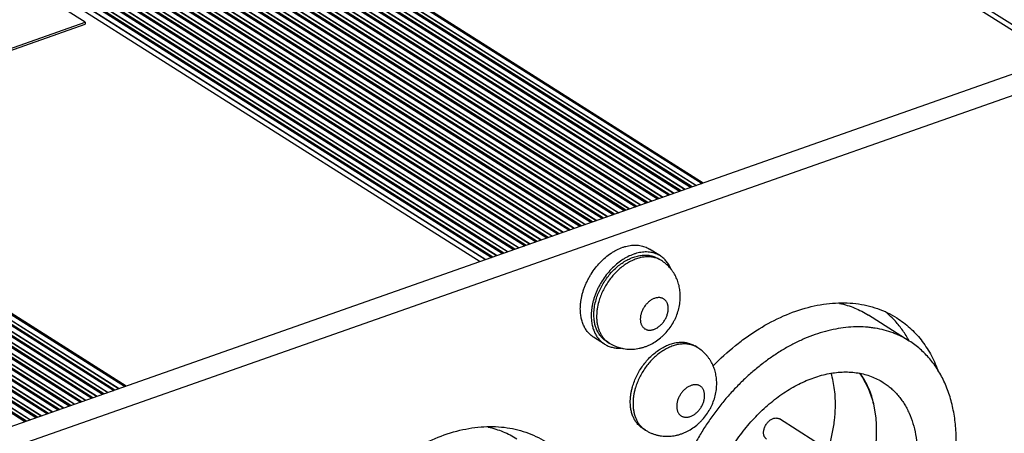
# Model space of a CAD drawing. Header units: inches. Extents: x 0 to 17, y 0 to 11.
# Tile 35 of 40: x 14.319 to 15.425, y 3.463 to 3.928. Entities that reach past the tile are written whole.
import ezdxf

# ---------------------------------------------------------------- set-up
doc = ezdxf.new("R2010")
doc.units = ezdxf.units.IN
doc.header["$LTSCALE"] = 0.935
doc.header["$MEASUREMENT"] = 0
doc.layers.get('0').update_dxf_attribs({"linetype": 'CONTINUOUS'})

msp = doc.modelspace()

# ---------------------------------------------------------------- linework, layer by layer
at = {"color": 7, "linetype": 'Continuous'}
for p, q in [((14.27854, 4.64825), (15.48441, 3.88415)), ((15.49042, 3.88626), (14.28141, 4.65235)), ((13.84788, 4.50349), (15.06072, 3.73497)), ((15.06177, 3.73534), (13.8497, 4.50337)), ((13.85683, 4.50355), (15.06654, 3.73702)), ((15.07254, 3.73913), (13.8597, 4.50765)), ((13.86032, 4.50787), (15.07316, 3.73935)), ((15.07421, 3.73972), (13.86215, 4.50775)), ((15.07827, 3.74115), (13.86926, 4.50724)), ((13.86927, 4.50793), (15.07898, 3.7414)), ((15.08498, 3.74351), (13.87214, 4.51203)), ((13.87277, 4.51225), (15.08561, 3.74373)), ((15.08666, 3.7441), (13.87459, 4.51213)), ((15.03521, 3.72599), (13.82237, 4.49451)), ((13.823, 4.49473), (15.03584, 3.72621)), ((15.03689, 3.72658), (13.82482, 4.49461)), ((15.04094, 3.72801), (13.83193, 4.4941)), ((13.83194, 4.49479), (15.04165, 3.72826)), ((15.04766, 3.73037), (13.83482, 4.49889)), ((13.83544, 4.49911), (15.04828, 3.73059)), ((15.04933, 3.73096), (13.83726, 4.49899)), ((15.05338, 3.73239), (13.84437, 4.49848)), ((13.84439, 4.49917), (15.05409, 3.73264)), ((15.0601, 3.73475), (13.84726, 4.50327)), ((15.06582, 3.73677), (13.85681, 4.50286)), ((14.99789, 3.71285), (13.78505, 4.48136)), ((13.78567, 4.48158), (14.99851, 3.71307)), ((14.99956, 3.71344), (13.78749, 4.48146)), ((13.79462, 4.48165), (15.00432, 3.71512)), ((15.01033, 3.71723), (13.79749, 4.48574)), ((13.79811, 4.48596), (15.01095, 3.71745)), ((15.012, 3.71782), (13.79994, 4.48584)), ((15.01605, 3.71925), (13.80704, 4.48533)), ((13.80706, 4.48603), (15.01677, 3.7195)), ((15.02277, 3.72161), (13.80993, 4.49013)), ((13.81055, 4.49034), (15.02339, 3.72183)), ((15.02444, 3.7222), (13.81238, 4.49022)), ((15.0285, 3.72363), (13.81949, 4.48972)), ((13.8195, 4.49041), (15.02921, 3.72388)), ((14.973, 3.70409), (13.76016, 4.4726)), ((13.76078, 4.47282), (14.97362, 3.70431)), ((14.97467, 3.70468), (13.76261, 4.4727)), ((14.97873, 3.7061), (13.76972, 4.47219)), ((13.76973, 4.47288), (14.97944, 3.70635)), ((14.98544, 3.70847), (13.7726, 4.47698)), ((13.77323, 4.4772), (14.98607, 3.70869)), ((14.98712, 3.70906), (13.77505, 4.47708)), ((14.99117, 3.71048), (13.78216, 4.47657)), ((13.78217, 4.47727), (14.99188, 3.71073)), ((15.00361, 3.71486), (13.7946, 4.48095)), ((14.93567, 3.69094), (13.72284, 4.45946)), ((13.72346, 4.45968), (14.9363, 3.69116)), ((14.93735, 3.69153), (13.72528, 4.45956)), ((14.9414, 3.69296), (13.73239, 4.45905)), ((13.73241, 4.45974), (14.94211, 3.69321)), ((14.94812, 3.69533), (13.73528, 4.46384)), ((13.7359, 4.46406), (14.94874, 3.69554)), ((14.94979, 3.69591), (13.73772, 4.46394)), ((14.95384, 3.69734), (13.74483, 4.46343)), ((13.74485, 4.46412), (14.95456, 3.69759)), ((14.96056, 3.69971), (13.74772, 4.46822)), ((13.74834, 4.46844), (14.96118, 3.69993)), ((14.96223, 3.7003), (13.75017, 4.46832)), ((14.96629, 3.70172), (13.75727, 4.46781)), ((13.75729, 4.4685), (14.967, 3.70197)), ((14.91079, 3.68218), (13.69795, 4.4507)), ((13.69857, 4.45092), (14.91141, 3.6824)), ((14.91246, 3.68277), (13.7004, 4.4508)), ((14.91652, 3.6842), (13.7075, 4.45029)), ((13.70752, 4.45098), (14.91723, 3.68445)), ((14.92323, 3.68656), (13.71039, 4.45508)), ((13.71102, 4.4553), (14.92385, 3.68678)), ((14.92491, 3.68715), (13.71284, 4.45518)), ((14.92896, 3.68858), (13.71995, 4.45467)), ((13.71996, 4.45536), (14.92967, 3.68883)), ((14.87346, 3.66904), (13.66062, 4.43756)), ((13.66125, 4.43778), (14.87409, 3.66926)), ((14.87514, 3.66963), (13.66307, 4.43765)), ((14.87919, 3.67106), (13.67018, 4.43715)), ((13.67019, 4.43784), (14.8799, 3.67131)), ((14.88591, 3.67342), (13.67307, 4.44194)), ((13.67369, 4.44216), (14.88653, 3.67364)), ((14.88758, 3.67401), (13.67551, 4.44204)), ((14.89163, 3.67544), (13.68262, 4.44153)), ((13.68264, 4.44222), (14.89234, 3.67569)), ((14.89835, 3.6778), (13.68551, 4.44632)), ((13.68613, 4.44654), (14.89897, 3.67802)), ((14.90002, 3.67839), (13.68795, 4.44642)), ((14.90407, 3.67982), (13.69506, 4.44591)), ((13.69508, 4.4466), (14.90479, 3.68007)), ((14.84858, 3.66028), (13.63574, 4.42879)), ((13.63636, 4.42901), (14.8492, 3.6605)), ((14.85025, 3.66087), (13.63818, 4.42889)), ((14.8543, 3.6623), (13.64529, 4.42838)), ((13.64531, 4.42908), (14.85502, 3.66255)), ((14.86102, 3.66466), (13.64818, 4.43318)), ((13.6488, 4.43339), (14.86164, 3.66488)), ((14.86269, 3.66525), (13.65063, 4.43327)), ((14.86675, 3.66668), (13.65774, 4.43277)), ((13.65775, 4.43346), (14.86746, 3.66693)), ((13.62998, 4.41991), (14.83586, 3.6558)), ((14.84186, 3.65791), (13.63285, 4.424)), ((13.63287, 4.4247), (14.84257, 3.65817)), ((14.43643, 3.51517), (13.22359, 4.28368)), ((13.22421, 4.2839), (14.43705, 3.51538)), ((14.4381, 3.51575), (13.22603, 4.28378)), ((14.41154, 3.5064), (13.1987, 4.27492)), ((13.19932, 4.27514), (14.41216, 3.50662)), ((14.41321, 3.50699), (13.20115, 4.27502)), ((14.41727, 3.50842), (13.20826, 4.27451)), ((13.20827, 4.2752), (14.41798, 3.50867)), ((14.42398, 3.51078), (13.21114, 4.2793)), ((13.21177, 4.27952), (14.42461, 3.511)), ((14.42566, 3.51137), (13.21359, 4.2794)), ((14.42971, 3.5128), (13.2207, 4.27889)), ((13.22071, 4.27958), (14.43042, 3.51305)), ((14.37421, 3.49326), (13.16137, 4.26178)), ((13.162, 4.262), (14.37484, 3.49348)), ((14.37589, 3.49385), (13.16382, 4.26188)), ((14.37994, 3.49528), (13.17093, 4.26137)), ((13.17094, 4.26206), (14.38065, 3.49553)), ((14.38666, 3.49764), (13.17382, 4.26616)), ((13.17444, 4.26638), (14.38728, 3.49786)), ((14.38833, 3.49823), (13.17626, 4.26626)), ((14.39238, 3.49966), (13.18337, 4.26575)), ((13.18339, 4.26644), (14.39309, 3.49991)), ((14.3991, 3.50202), (13.18626, 4.27054)), ((13.18688, 4.27076), (14.39972, 3.50224)), ((14.40077, 3.50261), (13.18871, 4.27064)), ((14.40482, 3.50404), (13.19581, 4.27013)), ((13.19583, 4.27082), (14.40554, 3.50429)), ((13.12467, 4.24885), (14.33751, 3.48034)), ((13.13362, 4.24892), (14.34332, 3.48239)), ((14.34933, 3.4845), (13.13649, 4.25302)), ((13.13711, 4.25323), (14.34995, 3.48472)), ((14.351, 3.48509), (13.13894, 4.25311)), ((14.35505, 3.48652), (13.14604, 4.25261)), ((13.14606, 4.2533), (14.35577, 3.48677)), ((14.36177, 3.48888), (13.14893, 4.2574)), ((13.14955, 4.25761), (14.36239, 3.4891)), ((14.36344, 3.48947), (13.15138, 4.25749)), ((14.3675, 3.4909), (13.15849, 4.25699)), ((13.1585, 4.25768), (14.36821, 3.49115)), ((14.32444, 3.47574), (13.11161, 4.24425)), ((13.11223, 4.24447), (14.32507, 3.47596)), ((14.32612, 3.47633), (13.11405, 4.24435)), ((14.33017, 3.47775), (13.12116, 4.24384)), ((13.12118, 4.24454), (14.33088, 3.478)), ((14.33689, 3.48012), (13.12405, 4.24863)), ((14.33856, 3.48071), (13.12649, 4.24873)), ((14.34261, 3.48213), (13.1336, 4.24822)), ((14.39232, 3.92491), (13.93283, 4.21606)), ((16.00282, 4.06667), (13.94205, 3.3411)), ((13.96617, 3.32582), (16.02694, 4.05139)), ((14.0466, 3.80101), (14.39227, 3.92271)), ((14.04666, 3.8032), (14.39232, 3.92491)), ((14.39232, 3.92491), (14.39227, 3.92271)), ((15.0386, 3.66207), (15.02635, 3.66984)), ((15.03964, 3.65693), (15.03658, 3.65887)), ((15.03964, 3.65693), (15.03667, 3.65856)), ((14.96584, 3.6111), (14.96632, 3.61289)), ((15.3183, 3.56648), (15.27235, 3.5956)), ((14.97581, 3.56298), (14.96356, 3.57074)), ((14.9809, 3.56423), (14.97784, 3.56617)), ((14.97803, 3.56634), (14.9809, 3.56423)), ((15.08054, 3.55898), (15.07748, 3.56093)), ((15.08054, 3.55898), (15.07757, 3.56061)), ((15.21218, 3.45365), (15.17236, 3.47888)), ((15.0218, 3.46628), (15.01874, 3.46822)), ((15.01893, 3.46839), (15.0218, 3.46628))]:
    msp.add_line(p, q, dxfattribs=at)
for centre, radius, start, end in [((15.02558, 3.63468), 0.02633, 65.08008, 65.47651), ((15.03657, 3.59174), 0.06988, 164.03135, 164.53889), ((15.20678, 3.50536), 0.12714, 28.84298, 29.69238), ((15.06648, 3.53673), 0.02633, 65.08008, 65.47651), ((15.07804, 3.49362), 0.07048, 163.42454, 164.03076)]:
    msp.add_arc(centre, radius, start, end, dxfattribs=at)
for points, knots in [([(14.94861, 3.60397), (14.94864, 3.60521), (14.94878, 3.60773), (14.94922, 3.61152), (14.9499, 3.61535), (14.95081, 3.61921), (14.95194, 3.62307), (14.95329, 3.62692), (14.95485, 3.63074), (14.95662, 3.6345), (14.95858, 3.63819), (14.96144, 3.64298), (14.96544, 3.64868), (14.97084, 3.65495), (14.97673, 3.66051), (14.98199, 3.66452), (14.98635, 3.66726), (14.99066, 3.66962), (14.99508, 3.67153), (14.99955, 3.67292), (15.00284, 3.67368), (15.00609, 3.67417), (15.00928, 3.67438), (15.0124, 3.67431), (15.01544, 3.67397), (15.01836, 3.67335), (15.02117, 3.67246), (15.02385, 3.6713), (15.02554, 3.67035), (15.02635, 3.66984)], [0, 0, 0, 0, 0.0314069, 0.063538, 0.0963227, 0.1297031, 0.1636155, 0.1979816, 0.2327179, 0.2677373, 0.3029489, 0.338259, 0.4087738, 0.4785506, 0.5468742, 0.6131059, 0.6452825, 0.6767524, 0.7373931, 0.7665582, 0.7949405, 0.8225604, 0.8494555, 0.8756824, 0.9013161, 0.9264494, 0.9511913, 0.9756642, 1, 1, 1, 1]), ([(15.0386, 3.66207), (15.03779, 3.66259), (15.0361, 3.66354), (15.03343, 3.6647), (15.03062, 3.66559), (15.02769, 3.66621), (15.02466, 3.66655), (15.02154, 3.66662), (15.01834, 3.66641), (15.01509, 3.66592), (15.01181, 3.66516), (15.00734, 3.66377), (15.00291, 3.66186), (14.9986, 3.65949), (14.99425, 3.65675), (14.98898, 3.65275), (14.98309, 3.64718), (14.9777, 3.64092), (14.9737, 3.63522), (14.97084, 3.63042), (14.96887, 3.62673), (14.9671, 3.62297), (14.96554, 3.61916), (14.96419, 3.61531), (14.96306, 3.61144), (14.96215, 3.60759), (14.96148, 3.60375), (14.96103, 3.59996), (14.96089, 3.59745), (14.96087, 3.59621)], [0, 0, 0, 0, 0.0243359, 0.0488088, 0.0735508, 0.0986842, 0.1243179, 0.1505449, 0.1774401, 0.2050601, 0.2334424, 0.2626076, 0.3232482, 0.354718, 0.3868945, 0.4531259, 0.5214494, 0.591226, 0.6617405, 0.6970505, 0.7322621, 0.7672814, 0.8020178, 0.836384, 0.8702965, 0.903677, 0.9364618, 0.9685931, 1, 1, 1, 1]), ([(14.96632, 3.61289), (14.96692, 3.615), (14.96834, 3.61919), (14.97102, 3.6253), (14.97425, 3.63122), (14.97797, 3.63686), (14.98214, 3.64213), (14.98668, 3.64695), (14.99154, 3.65126), (14.99582, 3.65438), (14.99934, 3.65656), (15.00199, 3.65802), (15.00465, 3.65929), (15.00818, 3.66075), (15.01174, 3.66186), (15.01531, 3.6626), (15.01793, 3.66295), (15.0205, 3.66311), (15.02303, 3.66308), (15.02549, 3.66286), (15.02789, 3.66245), (15.0302, 3.66184), (15.03243, 3.66105), (15.03457, 3.66007), (15.03592, 3.65929), (15.03658, 3.65888)], [0, 0, 0, 0, 0.0689445, 0.1391408, 0.2100541, 0.2811247, 0.3517831, 0.4214773, 0.489692, 0.5559711, 0.5882745, 0.619962, 0.6510031, 0.6813772, 0.7400526, 0.7683882, 0.796067, 0.8231208, 0.8495914, 0.875534, 0.9010151, 0.9261115, 0.9509107, 0.9755067, 1, 1, 1, 1]), ([(15.0365, 3.65863), (15.03582, 3.65894), (15.03443, 3.65951), (15.03227, 3.66018), (15.03003, 3.66069), (15.02773, 3.66101), (15.02536, 3.66117), (15.02211, 3.66114), (15.01879, 3.66076), (15.01547, 3.66004), (15.01205, 3.65908), (15.00775, 3.65745), (15.00269, 3.65487), (14.99774, 3.65169), (14.99296, 3.64794), (14.98842, 3.64368), (14.98418, 3.63897), (14.9803, 3.63387), (14.97683, 3.62845), (14.97381, 3.62279), (14.9713, 3.61696), (14.96996, 3.61297), (14.96939, 3.61096)], [0, 0, 0, 0, 0.024424, 0.0490828, 0.0740584, 0.0994257, 0.1252499, 0.1515879, 0.205948, 0.2340633, 0.2628155, 0.322224, 0.3841453, 0.4484011, 0.5147095, 0.5827052, 0.6519603, 0.7220022, 0.7923312, 0.8624372, 0.9318199, 1, 1, 1, 1]), ([(15.05055, 3.64716), (15.05023, 3.64796), (15.04956, 3.64951), (15.04839, 3.65174), (15.04708, 3.65383), (15.04564, 3.65579), (15.04406, 3.6576), (15.04237, 3.65926), (15.04055, 3.66076), (15.03926, 3.66165), (15.0386, 3.66207)], [0, 0, 0, 0, 0.1319055, 0.2612124, 0.3881806, 0.5131155, 0.6363661, 0.7583158, 0.8793818, 1, 1, 1, 1]), ([(15.06096, 3.61529), (15.06101, 3.61734), (15.06088, 3.62143), (15.06011, 3.62649), (15.05913, 3.63045), (15.05822, 3.63337), (15.05712, 3.63622), (15.05584, 3.639), (15.05438, 3.64168), (15.05274, 3.64427), (15.05094, 3.64674), (15.04832, 3.64986), (15.04466, 3.65342), (15.04136, 3.65584), (15.03964, 3.65693)], [0, 0, 0, 0, 0.125441, 0.2505369, 0.3130318, 0.3754974, 0.4379427, 0.5003825, 0.5628221, 0.6252679, 0.6877238, 0.7501912, 0.8750814, 1, 1, 1, 1]), ([(14.96386, 3.59726), (14.96388, 3.59839), (14.96401, 3.60068), (14.96454, 3.60532), (14.96524, 3.6088), (14.96584, 3.6111)], [0, 0, 0, 0, 0.2423205, 0.4901472, 1, 1, 1, 1]), ([(14.96922, 3.61037), (14.96853, 3.60787), (14.96771, 3.60409), (14.96709, 3.59904), (14.96695, 3.59655), (14.96692, 3.59532)], [0, 0, 0, 0, 0.510475, 0.7581915, 1, 1, 1, 1]), ([(14.9809, 3.56423), (14.9819, 3.5636), (14.98394, 3.56242), (14.98713, 3.5609), (14.99043, 3.55963), (14.99382, 3.55863), (14.99728, 3.55789), (15.00078, 3.55743), (15.00431, 3.55723), (15.00784, 3.5573), (15.01136, 3.55763), (15.01484, 3.55822), (15.01828, 3.55905), (15.02166, 3.56013), (15.02496, 3.56143), (15.02924, 3.56346), (15.03436, 3.56652), (15.03907, 3.5702), (15.04256, 3.57347), (15.04588, 3.57696), (15.04965, 3.58168), (15.05286, 3.58679), (15.05506, 3.59108), (15.05702, 3.59548), (15.05897, 3.60115), (15.06049, 3.60817), (15.06091, 3.61292), (15.06096, 3.61529)], [0, 0, 0, 0, 0.0309569, 0.061904, 0.0928494, 0.1237924, 0.1547292, 0.1856616, 0.2165894, 0.2475182, 0.2784519, 0.3093988, 0.3403694, 0.3713734, 0.4024258, 0.4335361, 0.4959471, 0.558697, 0.5902141, 0.6218055, 0.6851245, 0.7485242, 0.7802117, 0.8118539, 0.8749041, 0.9376245, 1, 1, 1, 1]), ([(15.04742, 3.60252), (15.04743, 3.60309), (15.04741, 3.60419), (15.04722, 3.60581), (15.04689, 3.60734), (15.04641, 3.60878), (15.04579, 3.6101), (15.04503, 3.6113), (15.04414, 3.61236), (15.04313, 3.61327), (15.04201, 3.61403), (15.04078, 3.61462), (15.03947, 3.61503), (15.03809, 3.61527), (15.03665, 3.61534), (15.03516, 3.61522), (15.03363, 3.61494), (15.0321, 3.61447), (15.03055, 3.61384), (15.02902, 3.61305), (15.02752, 3.61211), (15.02606, 3.61102), (15.02465, 3.6098), (15.02331, 3.60845), (15.02205, 3.607), (15.02088, 3.60544), (15.01982, 3.60381), (15.01887, 3.60211), (15.01804, 3.60037), (15.01735, 3.59859), (15.01679, 3.59679), (15.01638, 3.595), (15.01611, 3.59323), (15.01603, 3.59205), (15.01601, 3.59147)], [0, 0, 0, 0, 0.0316974, 0.0623156, 0.0918034, 0.1202055, 0.1476197, 0.1741842, 0.2000805, 0.2255369, 0.2508098, 0.2761672, 0.3018718, 0.328162, 0.355241, 0.3832636, 0.412338, 0.4425198, 0.4738219, 0.5062116, 0.5396228, 0.5739546, 0.6090828, 0.6448595, 0.6811221, 0.7176942, 0.7543932, 0.7910349, 0.8274354, 0.8634133, 0.8987982, 0.9334494, 0.9672343, 1, 1, 1, 1]), ([(15.09775, 3.5385), (15.10564, 3.54657), (15.11808, 3.55792), (15.13576, 3.57132), (15.15349, 3.58306), (15.17615, 3.59506), (15.20398, 3.60492), (15.23144, 3.60978), (15.25375, 3.60951), (15.27056, 3.60661), (15.2825, 3.60319), (15.29383, 3.59851), (15.30094, 3.59456), (15.30435, 3.5924)], [0, 0, 0, 0, 0.1471259, 0.2188125, 0.2889881, 0.42416, 0.5519498, 0.6722634, 0.7858076, 0.8405768, 0.894316, 0.9473404, 1, 1, 1, 1]), ([(15.24003, 3.60883), (15.24292, 3.60819), (15.24863, 3.60668), (15.25692, 3.6037), (15.26486, 3.60004), (15.2699, 3.59715), (15.27235, 3.5956)], [0, 0, 0, 0, 0.2534632, 0.5039842, 0.7525002, 1, 1, 1, 1]), ([(14.96356, 3.57074), (14.96296, 3.57112), (14.96177, 3.57194), (14.96009, 3.5733), (14.95851, 3.5748), (14.95703, 3.57642), (14.95566, 3.57817), (14.95397, 3.58069), (14.95215, 3.58413), (14.95047, 3.58863), (14.9493, 3.59349), (14.94877, 3.59774), (14.94859, 3.60127), (14.94859, 3.60306), (14.94861, 3.60397)], [0, 0, 0, 0, 0.0565072, 0.1131919, 0.1702273, 0.2277805, 0.2860076, 0.3450515, 0.4660211, 0.5915941, 0.7223019, 0.8584389, 0.9285729, 1, 1, 1, 1]), ([(14.96087, 3.59621), (14.96084, 3.5953), (14.96084, 3.5935), (14.96102, 3.58998), (14.96156, 3.58572), (14.96272, 3.58087), (14.9644, 3.57636), (14.96622, 3.57292), (14.96791, 3.57041), (14.96928, 3.56866), (14.97076, 3.56704), (14.97234, 3.56554), (14.97402, 3.56418), (14.97521, 3.56336), (14.97582, 3.56298)], [0, 0, 0, 0, 0.0714271, 0.1415609, 0.2776975, 0.4084051, 0.5339779, 0.6549475, 0.7139915, 0.7722187, 0.8297721, 0.8868077, 0.9434926, 1, 1, 1, 1]), ([(14.97784, 3.56617), (14.97727, 3.56653), (14.97616, 3.5673), (14.97459, 3.56857), (14.97311, 3.56997), (14.97173, 3.57149), (14.97045, 3.57313), (14.96927, 3.57488), (14.9682, 3.57673), (14.96691, 3.57937), (14.96559, 3.58291), (14.9645, 3.58745), (14.96389, 3.59227), (14.96382, 3.59558), (14.96386, 3.59726)], [0, 0, 0, 0, 0.056506, 0.1131895, 0.1702243, 0.2277756, 0.2860003, 0.3450421, 0.4050299, 0.4660782, 0.5916444, 0.7223468, 0.8584987, 1, 1, 1, 1]), ([(15.01601, 3.59147), (15.016, 3.59091), (15.01602, 3.5898), (15.01621, 3.58818), (15.01654, 3.58665), (15.01702, 3.58521), (15.01764, 3.58389), (15.0184, 3.58269), (15.01929, 3.58163), (15.0203, 3.58072), (15.02142, 3.57996), (15.02265, 3.57938), (15.02396, 3.57896), (15.02534, 3.57872), (15.02678, 3.57865), (15.02827, 3.57877), (15.0298, 3.57906), (15.03133, 3.57952), (15.03288, 3.58015), (15.03441, 3.58094), (15.03591, 3.58188), (15.03737, 3.58297), (15.03878, 3.58419), (15.04012, 3.58554), (15.04138, 3.587), (15.04255, 3.58855), (15.04361, 3.59018), (15.04456, 3.59188), (15.04539, 3.59363), (15.04608, 3.5954), (15.04664, 3.5972), (15.04706, 3.59899), (15.04732, 3.60077), (15.0474, 3.60194), (15.04742, 3.60252)], [0, 0, 0, 0, 0.0316974, 0.0623156, 0.0918034, 0.1202055, 0.1476197, 0.1741842, 0.2000805, 0.2255369, 0.2508098, 0.2761672, 0.3018718, 0.328162, 0.355241, 0.3832636, 0.412338, 0.4425198, 0.4738219, 0.5062116, 0.5396228, 0.5739546, 0.6090828, 0.6448595, 0.6811221, 0.7176942, 0.7543932, 0.7910349, 0.8274354, 0.8634133, 0.8987982, 0.9334494, 0.9672343, 1, 1, 1, 1]), ([(15.30155, 3.58986), (15.30077, 3.59071), (15.29759, 3.59405), (15.29421, 3.59718), (15.29157, 3.59939)], [0, 0, 0, 0, 0.2513609, 1, 1, 1, 1]), ([(14.96692, 3.59532), (14.96688, 3.59382), (14.96694, 3.59087), (14.96741, 3.58655), (14.96826, 3.58243), (14.9695, 3.57857), (14.9711, 3.57499), (14.97305, 3.57174), (14.97535, 3.56882), (14.9771, 3.56712), (14.97803, 3.56634)], [0, 0, 0, 0, 0.1401624, 0.2756559, 0.4063299, 0.5323739, 0.6541395, 0.7721492, 0.8871354, 1, 1, 1, 1]), ([(15.31723, 3.56833), (15.315, 3.57224), (15.31018, 3.57973), (15.30453, 3.58663), (15.30155, 3.58986)], [0, 0, 0, 0, 0.505507, 1, 1, 1, 1]), ([(15.30435, 3.5924), (15.30691, 3.59078), (15.31191, 3.5873), (15.31895, 3.58143), (15.32551, 3.57494), (15.33366, 3.56541), (15.34253, 3.55195), (15.34795, 3.54014), (15.35029, 3.53397)], [0, 0, 0, 0, 0.1204313, 0.2413341, 0.3631718, 0.4863815, 0.7383101, 1, 1, 1, 1]), ([(15.3183, 3.56648), (15.31543, 3.5683), (15.31098, 3.57081), (15.3048, 3.57368), (15.29843, 3.57625), (15.29016, 3.57888), (15.2816, 3.58069), (15.27458, 3.58166), (15.26737, 3.58231), (15.25815, 3.5825), (15.2469, 3.58176), (15.23546, 3.58005), (15.22387, 3.57737), (15.21221, 3.57375), (15.20052, 3.5692), (15.18888, 3.56374), (15.17733, 3.55741), (15.16594, 3.55023), (15.15476, 3.54225), (15.14385, 3.5335), (15.13327, 3.52403), (15.12307, 3.51388), (15.1133, 3.50311), (15.10401, 3.49178), (15.09525, 3.47993), (15.08706, 3.46764), (15.07949, 3.45496), (15.07257, 3.44196), (15.06635, 3.42871), (15.06084, 3.41526), (15.05608, 3.4017), (15.05209, 3.38808), (15.0489, 3.37449), (15.04652, 3.36098), (15.04496, 3.34763), (15.04446, 3.33877), (15.04436, 3.33439)], [0, 0, 0, 0, 0.0243325, 0.0365457, 0.0488099, 0.0735483, 0.0986778, 0.1114276, 0.1243148, 0.1505376, 0.1774288, 0.2050443, 0.2334226, 0.2625831, 0.2925295, 0.3232485, 0.354714, 0.3868855, 0.4197125, 0.4531333, 0.4870786, 0.5214708, 0.5562273, 0.5912599, 0.6264775, 0.6617863, 0.6970915, 0.7322982, 0.7673127, 0.8020446, 0.8364063, 0.8703138, 0.9036896, 0.936471, 0.9685986, 1, 1, 1, 1]), ([(14.97582, 3.56298), (14.97646, 3.56257), (14.97779, 3.5618), (14.97988, 3.56081), (14.98205, 3.56), (14.98431, 3.55935), (14.98664, 3.55887), (14.98903, 3.55857), (14.99149, 3.55844), (14.99314, 3.55847), (14.99397, 3.55852)], [0, 0, 0, 0, 0.1207773, 0.2419846, 0.3640428, 0.4873513, 0.6122841, 0.7391784, 0.8683318, 1, 1, 1, 1]), ([(15.00722, 3.51494), (15.00782, 3.51705), (15.00924, 3.52124), (15.01192, 3.52735), (15.01515, 3.53327), (15.01887, 3.53891), (15.02304, 3.54418), (15.02758, 3.549), (15.03244, 3.55331), (15.03672, 3.55644), (15.04024, 3.55861), (15.04289, 3.56007), (15.04555, 3.56134), (15.04908, 3.5628), (15.05264, 3.56391), (15.05621, 3.56465), (15.05883, 3.565), (15.0614, 3.56516), (15.06393, 3.56513), (15.06639, 3.56491), (15.06879, 3.5645), (15.0711, 3.56389), (15.07333, 3.5631), (15.07547, 3.56212), (15.07682, 3.56134), (15.07748, 3.56093)], [0, 0, 0, 0, 0.0689445, 0.1391408, 0.2100541, 0.2811247, 0.3517831, 0.4214773, 0.489692, 0.5559711, 0.5882745, 0.619962, 0.6510031, 0.6813772, 0.7400526, 0.7683882, 0.796067, 0.8231208, 0.8495914, 0.875534, 0.9010151, 0.9261115, 0.9509107, 0.9755067, 1, 1, 1, 1]), ([(15.0774, 3.56068), (15.07673, 3.56099), (15.07535, 3.56155), (15.0732, 3.56222), (15.07098, 3.56273), (15.0687, 3.56306), (15.06635, 3.56322), (15.06312, 3.5632), (15.05984, 3.56283), (15.05654, 3.56213), (15.05315, 3.5612), (15.04888, 3.5596), (15.04386, 3.55707), (15.03894, 3.55394), (15.03418, 3.55026), (15.02966, 3.54607), (15.02542, 3.54142), (15.02154, 3.53639), (15.01805, 3.53104), (15.01501, 3.52544), (15.01246, 3.51967), (15.01109, 3.51572), (15.0105, 3.51373)], [0, 0, 0, 0, 0.0244381, 0.0491088, 0.0740929, 0.0994644, 0.1252878, 0.1516196, 0.2059504, 0.2340424, 0.2627662, 0.3221048, 0.3839444, 0.4481145, 0.5143423, 0.5822726, 0.6514874, 0.7215237, 0.7918906, 0.8620855, 0.9316137, 1, 1, 1, 1]), ([(15.37097, 3.44939), (15.37112, 3.45572), (15.37083, 3.46817), (15.36854, 3.48633), (15.36508, 3.50074), (15.36139, 3.51161), (15.35821, 3.51934), (15.3546, 3.52671), (15.35058, 3.5337), (15.34615, 3.54029), (15.34132, 3.54645), (15.33611, 3.55218), (15.33053, 3.55745), (15.32461, 3.56225), (15.32043, 3.56513), (15.3183, 3.56648)], [0, 0, 0, 0, 0.1415013, 0.2776305, 0.4083256, 0.4717514, 0.5339492, 0.5949925, 0.6549776, 0.7140167, 0.7722386, 0.8297872, 0.8868179, 0.9434977, 1, 1, 1, 1]), ([(15.10186, 3.51734), (15.10191, 3.51939), (15.10178, 3.52348), (15.10101, 3.52854), (15.10003, 3.5325), (15.09912, 3.53542), (15.09802, 3.53827), (15.09674, 3.54105), (15.09528, 3.54374), (15.09364, 3.54632), (15.09184, 3.54879), (15.08922, 3.55191), (15.08556, 3.55547), (15.08226, 3.55789), (15.08054, 3.55898)], [0, 0, 0, 0, 0.125441, 0.2505369, 0.3130318, 0.3754974, 0.4379427, 0.5003825, 0.5628221, 0.6252679, 0.6877238, 0.7501912, 0.8750814, 1, 1, 1, 1]), ([(15.08784, 3.3497), (15.08792, 3.35292), (15.08828, 3.35941), (15.08942, 3.36921), (15.09117, 3.37912), (15.09352, 3.3891), (15.09644, 3.39909), (15.10112, 3.41242), (15.10833, 3.4288), (15.11895, 3.44761), (15.13136, 3.4653), (15.14532, 3.4815), (15.16054, 3.4959), (15.17415, 3.50625), (15.1854, 3.51334), (15.19388, 3.51798), (15.20242, 3.52198), (15.211, 3.52532), (15.21956, 3.52798), (15.23073, 3.53057), (15.24189, 3.53181), (15.25278, 3.53158), (15.26062, 3.53069), (15.26819, 3.52909), (15.27545, 3.52679), (15.28237, 3.52379), (15.28673, 3.52133), (15.28884, 3.52)], [0, 0, 0, 0, 0.0314042, 0.0635391, 0.0963293, 0.1297117, 0.1636243, 0.1979924, 0.2677301, 0.3382345, 0.4087545, 0.478536, 0.5468641, 0.6130996, 0.6452777, 0.6767495, 0.7074746, 0.737427, 0.7665932, 0.7949772, 0.849448, 0.875676, 0.9013109, 0.9264455, 0.9511887, 0.9756628, 1, 1, 1, 1]), ([(15.23523, 3.49179), (15.23531, 3.49517), (15.23524, 3.50184), (15.23416, 3.51475), (15.23228, 3.5242), (15.23051, 3.53023)], [0, 0, 0, 0, 0.2607769, 0.5145877, 1, 1, 1, 1]), ([(15.26212, 3.53028), (15.26375, 3.52811), (15.26683, 3.52355), (15.27081, 3.51621), (15.27418, 3.50833), (15.27788, 3.49702), (15.28019, 3.48496), (15.28119, 3.47242), (15.28125, 3.46595), (15.28118, 3.46268)], [0, 0, 0, 0, 0.1138694, 0.2303564, 0.3498659, 0.4726939, 0.728913, 0.8626847, 1, 1, 1, 1]), ([(15.28154, 3.4632), (15.28162, 3.46643), (15.28156, 3.47282), (15.28059, 3.48522), (15.27834, 3.49717), (15.27474, 3.50838), (15.27147, 3.5162), (15.26759, 3.52351), (15.26459, 3.52806), (15.26299, 3.53023)], [0, 0, 0, 0, 0.1371387, 0.2707934, 0.5269667, 0.649844, 0.7694385, 0.8860296, 1, 1, 1, 1]), ([(15.28884, 3.52), (15.2904, 3.519), (15.29347, 3.51689), (15.29782, 3.51337), (15.30191, 3.5095), (15.30573, 3.5053), (15.30927, 3.50078), (15.31252, 3.49594), (15.31548, 3.49082), (15.31904, 3.48354), (15.32268, 3.47374), (15.32571, 3.46119), (15.32739, 3.44786), (15.3276, 3.43873), (15.32749, 3.43408)], [0, 0, 0, 0, 0.056506, 0.1131896, 0.1702244, 0.2277758, 0.2860004, 0.3450422, 0.4050299, 0.4660781, 0.5916442, 0.7223466, 0.8584986, 1, 1, 1, 1]), ([(15.00476, 3.49931), (15.00478, 3.50059), (15.00494, 3.50317), (15.00543, 3.50707), (15.00618, 3.51101), (15.00685, 3.51363), (15.00722, 3.51494)], [0, 0, 0, 0, 0.2415095, 0.4891161, 0.742136, 1, 1, 1, 1]), ([(15.01029, 3.51301), (15.00991, 3.5117), (15.00924, 3.50908), (15.00849, 3.50513), (15.008, 3.50123), (15.00785, 3.49865), (15.00782, 3.49737)], [0, 0, 0, 0, 0.2578671, 0.5108889, 0.7584951, 1, 1, 1, 1]), ([(15.0218, 3.46628), (15.0228, 3.46565), (15.02484, 3.46447), (15.02803, 3.46295), (15.03133, 3.46168), (15.03472, 3.46068), (15.03818, 3.45994), (15.04168, 3.45948), (15.04521, 3.45928), (15.04874, 3.45935), (15.05226, 3.45968), (15.05574, 3.46027), (15.05918, 3.4611), (15.06256, 3.46218), (15.06586, 3.46348), (15.07014, 3.46551), (15.07526, 3.46857), (15.07997, 3.47225), (15.08346, 3.47552), (15.08678, 3.47901), (15.09055, 3.48373), (15.09376, 3.48884), (15.09596, 3.49313), (15.09792, 3.49753), (15.09987, 3.5032), (15.10139, 3.51022), (15.10181, 3.51497), (15.10186, 3.51734)], [0, 0, 0, 0, 0.0309569, 0.061904, 0.0928494, 0.1237924, 0.1547292, 0.1856616, 0.2165894, 0.2475182, 0.2784519, 0.3093988, 0.3403694, 0.3713734, 0.4024258, 0.4335361, 0.4959471, 0.558697, 0.5902141, 0.6218055, 0.6851245, 0.7485242, 0.7802117, 0.8118539, 0.8749041, 0.9376245, 1, 1, 1, 1]), ([(15.08832, 3.50457), (15.08833, 3.50514), (15.08831, 3.50624), (15.08812, 3.50786), (15.08779, 3.50939), (15.08731, 3.51083), (15.08669, 3.51215), (15.08593, 3.51335), (15.08504, 3.51441), (15.08403, 3.51532), (15.08291, 3.51608), (15.08168, 3.51667), (15.08037, 3.51708), (15.07899, 3.51732), (15.07755, 3.51739), (15.07606, 3.51727), (15.07453, 3.51699), (15.073, 3.51652), (15.07145, 3.5159), (15.06992, 3.5151), (15.06842, 3.51416), (15.06696, 3.51307), (15.06555, 3.51185), (15.06421, 3.5105), (15.06295, 3.50905), (15.06178, 3.50749), (15.06072, 3.50586), (15.05977, 3.50416), (15.05894, 3.50242), (15.05825, 3.50064), (15.05769, 3.49884), (15.05728, 3.49705), (15.05701, 3.49528), (15.05693, 3.4941), (15.05691, 3.49352)], [0, 0, 0, 0, 0.0316974, 0.0623156, 0.0918034, 0.1202055, 0.1476197, 0.1741842, 0.2000805, 0.2255369, 0.2508098, 0.2761672, 0.3018718, 0.328162, 0.355241, 0.3832636, 0.412338, 0.4425198, 0.4738219, 0.5062116, 0.5396228, 0.5739546, 0.6090828, 0.6448595, 0.6811221, 0.7176942, 0.7543932, 0.7910349, 0.8274354, 0.8634133, 0.8987982, 0.9334494, 0.9672343, 1, 1, 1, 1]), ([(15.01874, 3.46822), (15.01817, 3.46858), (15.01706, 3.46935), (15.01549, 3.47062), (15.01401, 3.47202), (15.01263, 3.47354), (15.01135, 3.47518), (15.01017, 3.47693), (15.0091, 3.47878), (15.00781, 3.48142), (15.00649, 3.48496), (15.0054, 3.4895), (15.00479, 3.49433), (15.00472, 3.49763), (15.00476, 3.49931)], [0, 0, 0, 0, 0.056506, 0.1131895, 0.1702243, 0.2277756, 0.2860003, 0.3450421, 0.4050299, 0.4660782, 0.5916444, 0.7223468, 0.8584987, 1, 1, 1, 1]), ([(15.00782, 3.49737), (15.00778, 3.49587), (15.00784, 3.49292), (15.00831, 3.4886), (15.00916, 3.48448), (15.0104, 3.48062), (15.012, 3.47705), (15.01395, 3.47379), (15.01625, 3.47087), (15.018, 3.46917), (15.01893, 3.46839)], [0, 0, 0, 0, 0.1401624, 0.2756559, 0.4063299, 0.5323739, 0.6541395, 0.7721492, 0.8871354, 1, 1, 1, 1]), ([(15.05691, 3.49352), (15.0569, 3.49296), (15.05692, 3.49185), (15.05711, 3.49023), (15.05744, 3.4887), (15.05792, 3.48726), (15.05854, 3.48594), (15.0593, 3.48474), (15.06019, 3.48368), (15.0612, 3.48277), (15.06232, 3.48201), (15.06355, 3.48143), (15.06486, 3.48101), (15.06624, 3.48077), (15.06768, 3.4807), (15.06917, 3.48082), (15.0707, 3.48111), (15.07223, 3.48157), (15.07378, 3.4822), (15.07531, 3.48299), (15.07681, 3.48393), (15.07827, 3.48502), (15.07968, 3.48625), (15.08102, 3.48759), (15.08228, 3.48905), (15.08345, 3.4906), (15.08451, 3.49223), (15.08546, 3.49393), (15.08629, 3.49568), (15.08698, 3.49745), (15.08754, 3.49925), (15.08796, 3.50104), (15.08822, 3.50282), (15.0883, 3.50399), (15.08832, 3.50457)], [0, 0, 0, 0, 0.0316974, 0.0623156, 0.0918034, 0.1202055, 0.1476197, 0.1741842, 0.2000805, 0.2255369, 0.2508098, 0.2761672, 0.3018718, 0.328162, 0.355241, 0.3832636, 0.412338, 0.4425198, 0.4738219, 0.5062116, 0.5396228, 0.5739546, 0.6090828, 0.6448595, 0.6811221, 0.7176942, 0.7543932, 0.7910349, 0.8274354, 0.8634133, 0.8987982, 0.9334494, 0.9672343, 1, 1, 1, 1]), ([(15.09247, 3.31167), (15.09681, 3.31238), (15.10559, 3.31436), (15.11859, 3.31887), (15.13155, 3.32492), (15.14432, 3.33244), (15.15675, 3.34133), (15.16869, 3.3515), (15.18001, 3.36282), (15.19057, 3.37517), (15.20025, 3.38838), (15.20894, 3.40232), (15.21654, 3.41682), (15.22295, 3.4317), (15.2281, 3.4468), (15.23193, 3.46194), (15.23439, 3.47693), (15.23511, 3.48689), (15.23523, 3.49179)], [0, 0, 0, 0, 0.0535442, 0.1093413, 0.1673748, 0.2275303, 0.289609, 0.353344, 0.4184134, 0.4844525, 0.5510687, 0.6178519, 0.6843851, 0.7502632, 0.8150972, 0.8785257, 0.9402582, 1, 1, 1, 1]), ([(15.15451, 3.46376), (15.15452, 3.46434), (15.15463, 3.46552), (15.15499, 3.46728), (15.15556, 3.46905), (15.15633, 3.47079), (15.15727, 3.47246), (15.15837, 3.47403), (15.15961, 3.47547), (15.16096, 3.47675), (15.1624, 3.47784), (15.16389, 3.47872), (15.16542, 3.47938), (15.16693, 3.47979), (15.16842, 3.47996), (15.16984, 3.47987), (15.17117, 3.47952), (15.17198, 3.47912), (15.17236, 3.47888)], [0, 0, 0, 0, 0.0634743, 0.1297089, 0.1980137, 0.2677607, 0.3382857, 0.4088319, 0.4786358, 0.5469871, 0.6132443, 0.6768905, 0.7375528, 0.7950851, 0.8495726, 0.9014015, 0.9512346, 1, 1, 1, 1]), ([(14.70271, 3.39941), (14.7106, 3.40748), (14.72303, 3.41883), (14.74071, 3.43223), (14.75844, 3.44397), (14.78111, 3.45597), (14.80894, 3.46583), (14.8364, 3.47069), (14.8587, 3.47042), (14.87552, 3.46752), (14.88746, 3.4641), (14.89878, 3.45942), (14.90589, 3.45547), (14.9093, 3.45331)], [0, 0, 0, 0, 0.1471259, 0.2188125, 0.2889881, 0.42416, 0.5519498, 0.6722634, 0.7858076, 0.8405768, 0.894316, 0.9473404, 1, 1, 1, 1]), ([(14.84498, 3.46974), (14.84788, 3.4691), (14.85358, 3.46759), (14.86188, 3.46461), (14.86982, 3.46095), (14.87486, 3.45806), (14.87731, 3.45651)], [0, 0, 0, 0, 0.2534632, 0.5039842, 0.7525002, 1, 1, 1, 1]), ([(15.15794, 3.45613), (15.15766, 3.45631), (15.15713, 3.45671), (15.15642, 3.45743), (15.15582, 3.45827), (15.15532, 3.45921), (15.15493, 3.46024), (15.15467, 3.46136), (15.15452, 3.46254), (15.1545, 3.46335), (15.15451, 3.46376)], [0, 0, 0, 0, 0.1131426, 0.2276822, 0.3448843, 0.465864, 0.5914927, 0.7223918, 0.8586653, 1, 1, 1, 1]), ([(15.1586, 3.28776), (15.16259, 3.28917), (15.17058, 3.29243), (15.18225, 3.29846), (15.19373, 3.30567), (15.20489, 3.31398), (15.21564, 3.32332), (15.22587, 3.33359), (15.23548, 3.3447), (15.24439, 3.35654), (15.2525, 3.369), (15.25975, 3.38195), (15.26606, 3.39528), (15.27136, 3.40886), (15.27562, 3.42256), (15.27878, 3.43624), (15.28083, 3.44978), (15.28144, 3.45877), (15.28154, 3.4632)], [0, 0, 0, 0, 0.0561383, 0.1142554, 0.1741855, 0.235769, 0.2987825, 0.3629589, 0.4280054, 0.4936085, 0.5594403, 0.6251671, 0.6904595, 0.7549975, 0.8184753, 0.8806195, 0.9412088, 1, 1, 1, 1]), ([(15.28118, 3.46268), (15.28107, 3.45826), (15.28047, 3.4493), (15.27843, 3.4358), (15.27527, 3.42216), (15.27103, 3.4085), (15.26574, 3.39497), (15.25945, 3.38167), (15.25223, 3.36876), (15.24414, 3.35634), (15.23525, 3.34453), (15.22567, 3.33345), (15.21547, 3.32321), (15.20475, 3.3139), (15.19362, 3.30562), (15.18218, 3.29843), (15.17054, 3.29241), (15.16258, 3.28916), (15.1586, 3.28776)], [0, 0, 0, 0, 0.0587912, 0.1193805, 0.1815247, 0.2450025, 0.3095405, 0.3748329, 0.4405597, 0.5063915, 0.5719946, 0.6370411, 0.7012175, 0.764231, 0.8258145, 0.8857446, 0.9438617, 1, 1, 1, 1])]:
    msp.add_open_spline(points, degree=3, knots=knots, dxfattribs=at)

doc.saveas('drawing.dxf')
